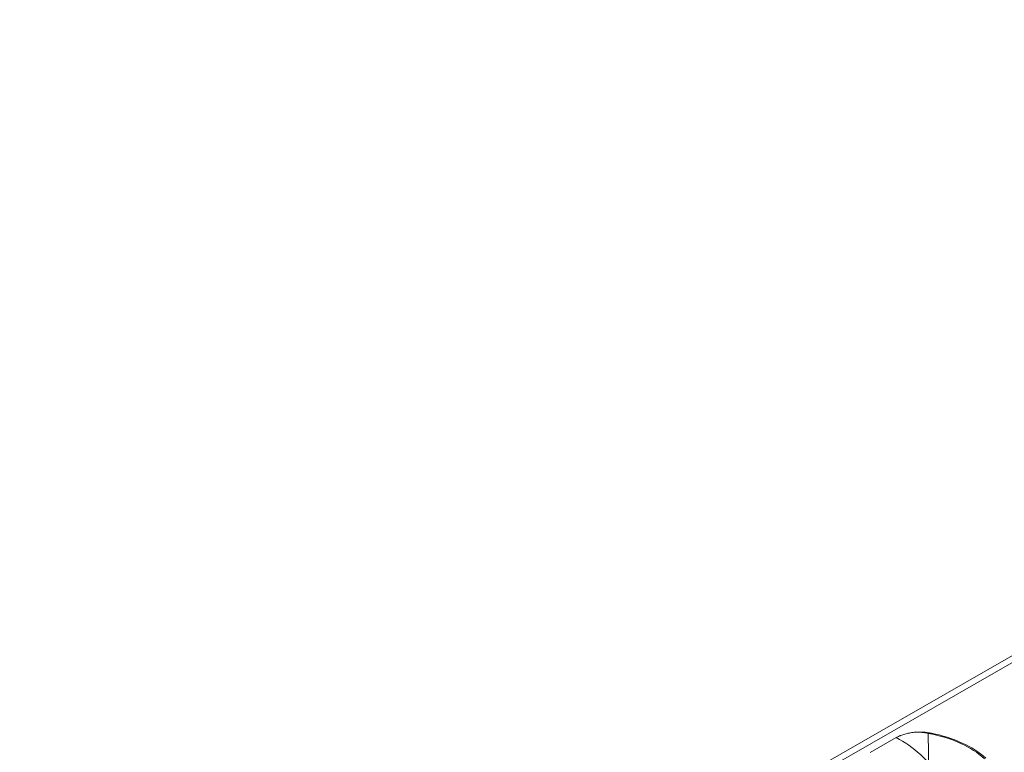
# Model space of a CAD drawing. Header units: centimetres. Extents: x -24.5 to 49.7, y -16.6 to 18.4.
# Tile 160 of 248: x -14.279 to -13.618, y -4.038 to -3.546. Entities that reach past the tile are written whole.
import ezdxf

# ---------------------------------------------------------------- set-up
doc = ezdxf.new("R2010")
doc.units = ezdxf.units.CM
doc.header["$MEASUREMENT"] = 0
doc.layers.add('layer 1', color=7, linetype='Continuous')

msp = doc.modelspace()

# ---------------------------------------------------------------- linework, layer by layer
at = {"layer": 'layer 1', "color": 1, "lineweight": 0}
msp.add_open_spline([(24.98821, 18.39808), (24.98821, 18.39808), (24.98821, -16.60193), (24.98821, -16.60193), (24.98821, -16.60193), (-24.51772, -16.60193), (-24.51772, -16.60193), (-24.51772, -16.60193), (-24.51772, 18.39808), (-24.51772, 18.39808), (-24.51772, 18.39808), (24.98821, 18.39808), (24.98821, 18.39808)], degree=3, knots=[0, 0, 0, 0, 0.25, 0.25, 0.25, 0.5, 0.5, 0.5, 0.75, 0.75, 0.75, 1, 1, 1, 1], dxfattribs=at)
at = {"layer": 'layer 1', "color": 5, "lineweight": 0}
msp.add_open_spline([(-23.26688, 17.18067), (-23.26688, 17.18067), (-23.26688, -15.60944), (-23.26688, -15.60944), (-23.26688, -15.60944), (23.98644, -15.60944), (23.98644, -15.60944)], degree=3, knots=[0, 0, 0, 0, 0.5, 0.5, 0.5, 1, 1, 1, 1], dxfattribs=at)
at = {"layer": 'layer 1', "lineweight": 9}
for points in [[(-14.64207, -4.56388), (-14.64207, -4.56388), (-12.898, -3.56352), (-12.898, -3.56352)], [(-12.891, -3.5642), (-12.891, -3.5642), (-14.63508, -4.56456), (-14.63508, -4.56456)], [(-14.2711, -4.77902), (-14.2711, -4.77902), (-12.5171, -3.77296), (-12.5171, -3.77296)], [(-14.24005, -4.79684), (-14.24005, -4.79684), (-12.48604, -3.79077), (-12.48604, -3.79077)], [(-12.4761, -3.81944), (-12.4761, -3.81944), (-14.22018, -4.81981), (-14.22018, -4.81981)], [(-13.67228, -4.02477), (-13.67319, -4.02471), (-13.67411, -4.0247), (-13.67503, -4.02471)], [(-13.67114, -4.02517), (-13.67158, -4.0251), (-13.67203, -4.02504), (-13.67247, -4.025)], [(-13.6668, -4.02546), (-13.66861, -4.0251), (-13.67044, -4.02487), (-13.67228, -4.02477)], [(-13.67042, -4.02528), (-13.67066, -4.02524), (-13.6709, -4.0252), (-13.67114, -4.02517)], [(-13.66898, -4.02553), (-13.66945, -4.02544), (-13.66994, -4.02536), (-13.67042, -4.02528)], [(-13.66689, -4.02595), (-13.66759, -4.0258), (-13.66828, -4.02567), (-13.66898, -4.02553)], [(-13.6668, -4.02546), (-13.6668, -4.02546), (-13.6668, -4.02611), (-13.6668, -4.02611)], [(-13.70783, -4.03841), (-13.70783, -4.03841), (-13.69051, -4.02848), (-13.69051, -4.02848)]]:
    msp.add_open_spline(points, degree=3, dxfattribs=at)
for points, knots in [([(-13.68745, -4.02702), (-13.68772, -4.02713), (-13.68798, -4.02724), (-13.68826, -4.02735), (-13.68902, -4.02769), (-13.68978, -4.02806), (-13.69051, -4.02848)], [0, 0, 0, 0, 0.5, 0.5, 0.5, 1, 1, 1, 1]), ([(-13.68745, -4.02702), (-13.68651, -4.02666), (-13.68556, -4.02634), (-13.68459, -4.02607), (-13.68358, -4.02579), (-13.68255, -4.02555), (-13.68152, -4.02536), (-13.68046, -4.02517), (-13.67939, -4.02501), (-13.67832, -4.02489), (-13.67722, -4.02477), (-13.67612, -4.02469), (-13.67503, -4.02471)], [0, 0, 0, 0, 0.25, 0.25, 0.25, 0.5, 0.5, 0.5, 0.75, 0.75, 0.75, 1, 1, 1, 1]), ([(-13.67247, -4.025), (-13.6729, -4.02496), (-13.67333, -4.02493), (-13.67375, -4.02488), (-13.67419, -4.02483), (-13.67463, -4.02475), (-13.67506, -4.02474)], [0, 0, 0, 0, 0.5, 0.5, 0.5, 1, 1, 1, 1]), ([(-13.66898, -4.02553), (-13.66895, -4.02681), (-13.66892, -4.02809), (-13.66889, -4.02938), (-13.66878, -4.03466), (-13.6687, -4.03995), (-13.66863, -4.04523)], [0, 0, 0, 0, 0.5, 0.5, 0.5, 1, 1, 1, 1]), ([(-13.63116, -4.04267), (-13.63565, -4.03849), (-13.64097, -4.0352), (-13.64656, -4.03258), (-13.65305, -4.02955), (-13.65991, -4.02741), (-13.66689, -4.02595)], [0, 0, 0, 0, 0.5, 0.5, 0.5, 1, 1, 1, 1]), ([(-13.63012, -4.04229), (-13.63478, -4.03807), (-13.64025, -4.03475), (-13.646, -4.03212), (-13.65265, -4.02906), (-13.65967, -4.02692), (-13.6668, -4.02546)], [0, 0, 0, 0, 0.5, 0.5, 0.5, 1, 1, 1, 1]), ([(-13.66863, -4.04523), (-13.67042, -4.04338), (-13.67227, -4.0416), (-13.67418, -4.03988), (-13.67914, -4.03545), (-13.68458, -4.03146), (-13.69051, -4.02848)], [0, 0, 0, 0, 0.5, 0.5, 0.5, 1, 1, 1, 1])]:
    msp.add_open_spline(points, degree=3, knots=knots, dxfattribs=at)

doc.saveas('drawing.dxf')
